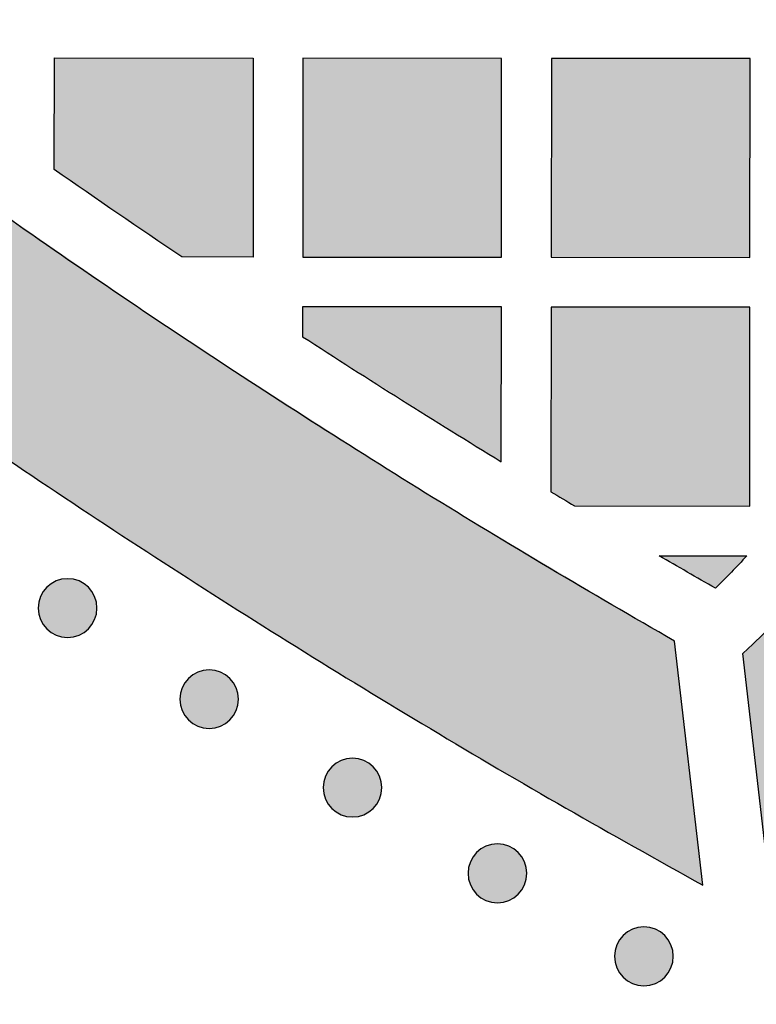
# Model space of a CAD drawing. Header units: millimetres. Extents: x -3873 to -97, y 912 to 4165.
# Tile 22 of 256: x -3629 to -3585, y 979 to 1038. Entities that reach past the tile are written whole.
import ezdxf

# ---------------------------------------------------------------- set-up
doc = ezdxf.new("R2010")
doc.units = ezdxf.units.MM
doc.layers.add('pattern', color=7, linetype='Continuous', true_color=0x000000)

msp = doc.modelspace()

# ---------------------------------------------------------------- hatches: boundary and pattern name
at = {"layer": 'pattern'}
for points in [[(-3708.937, 1077.132), (-3702.195, 1070.497), (-3695.329, 1063.974), (-3688.342, 1057.567), (-3681.237, 1051.278), (-3674.017, 1045.112), (-3666.685, 1039.071), (-3659.244, 1033.159), (-3651.697, 1027.378), (-3644.05, 1021.73), (-3636.304, 1016.219), (-3628.463, 1010.847), (-3620.532, 1005.616), (-3612.514, 1000.529), (-3604.414, 995.588), (-3596.234, 990.794), (-3587.98, 986.149), (-3589.696, 1000.877), (-3604.7, 1009.804), (-3619.421, 1019.237), (-3633.834, 1029.164), (-3647.913, 1039.569), (-3661.636, 1050.436), (-3674.979, 1061.745), (-3687.922, 1073.477), (-3700.444, 1085.61), (-3712.556, 1098.153), (-3724.265, 1111.116), (-3735.551, 1124.479), (-3746.393, 1138.221), (-3756.774, 1152.319), (-3766.675, 1166.749), (-3776.083, 1181.487), (-3784.984, 1196.506), (-3799.709, 1198.247), (-3795.079, 1189.985), (-3790.299, 1181.797), (-3785.372, 1173.688), (-3780.298, 1165.661), (-3775.082, 1157.721), (-3769.723, 1149.871), (-3764.226, 1142.116), (-3758.592, 1134.458), (-3752.823, 1126.902), (-3746.924, 1119.451), (-3740.896, 1112.108), (-3734.742, 1104.877), (-3728.466, 1097.761), (-3722.071, 1090.763), (-3715.56, 1083.886)], [(-3583.943, 986.179), (-3585.568, 1000.131), (-3584.964, 1000.688), (-3584.368, 1001.257), (-3583.781, 1001.838), (-3583.203, 1002.43), (-3582.635, 1003.033), (-3582.077, 1003.647), (-3581.528, 1004.272), (-3580.99, 1004.907), (-3580.463, 1005.553), (-3579.946, 1006.209), (-3579.441, 1006.874), (-3578.947, 1007.549), (-3578.465, 1008.233), (-3577.996, 1008.926), (-3577.538, 1009.627), (-3577.093, 1010.336), (-3576.661, 1011.054), (-3576.241, 1011.778), (-3575.835, 1012.51), (-3575.442, 1013.249), (-3575.063, 1013.994), (-3574.697, 1014.745), (-3574.345, 1015.502), (-3574.007, 1016.264), (-3573.682, 1017.031), (-3573.372, 1017.802), (-3573.076, 1018.578), (-3572.794, 1019.357), (-3572.527, 1020.14), (-3572.274, 1020.925), (-3572.035, 1021.714), (-3571.81, 1022.504), (-3571.499, 1023.718), (-3571.225, 1024.946), (-3570.992, 1026.186), (-3570.799, 1027.437), (-3570.647, 1028.696), (-3570.536, 1029.961), (-3570.467, 1031.231), (-3570.441, 1032.503), (-3570.456, 1033.775), (-3570.513, 1035.046), (-3570.613, 1036.312), (-3570.754, 1037.573), (-3570.936, 1038.825), (-3571.158, 1040.067), (-3571.42, 1041.298), (-3571.721, 1042.514), (-3572.067, 1043.749), (-3572.447, 1044.978), (-3572.862, 1046.199), (-3573.311, 1047.41), (-3573.794, 1048.61), (-3574.31, 1049.797), (-3574.86, 1050.971), (-3575.442, 1052.129), (-3576.056, 1053.271), (-3576.701, 1054.395), (-3577.377, 1055.5), (-3578.082, 1056.585), (-3578.815, 1057.648), (-3579.576, 1058.689), (-3580.364, 1059.706), (-3581.177, 1060.698), (-3582.412, 1062.124), (-3583.691, 1063.519), (-3585.011, 1064.881), (-3586.371, 1066.208), (-3587.77, 1067.499), (-3589.207, 1068.751), (-3590.679, 1069.963), (-3592.185, 1071.134), (-3593.724, 1072.262), (-3595.293, 1073.346), (-3596.891, 1074.384), (-3598.516, 1075.377), (-3600.164, 1076.321), (-3601.836, 1077.218), (-3603.528, 1078.065), (-3605.238, 1078.863), (-3620.35, 1085.652), (-3605.1, 1091.958), (-3600.316, 1089.807), (-3598.304, 1088.868), (-3596.313, 1087.871), (-3594.345, 1086.816), (-3592.405, 1085.704), (-3590.493, 1084.537), (-3588.613, 1083.314), (-3586.766, 1082.039), (-3584.955, 1080.711), (-3583.182, 1079.333), (-3581.45, 1077.906), (-3579.759, 1076.433), (-3578.112, 1074.914), (-3576.512, 1073.352), (-3574.958, 1071.749), (-3573.453, 1070.108), (-3571.999, 1068.429), (-3570.978, 1067.183), (-3569.989, 1065.905), (-3569.033, 1064.598), (-3568.111, 1063.263), (-3567.226, 1061.9), (-3566.377, 1060.512), (-3565.567, 1059.1), (-3564.796, 1057.666), (-3564.064, 1056.21), (-3563.374, 1054.736), (-3562.725, 1053.244), (-3562.118, 1051.737), (-3561.554, 1050.215), (-3561.033, 1048.682), (-3560.555, 1047.139), (-3560.121, 1045.587), (-3559.726, 1043.99), (-3559.382, 1042.376), (-3559.09, 1040.746), (-3558.852, 1039.102), (-3558.667, 1037.448), (-3558.536, 1035.787), (-3558.461, 1034.119), (-3558.441, 1032.45), (-3558.476, 1030.78), (-3558.566, 1029.114), (-3558.711, 1027.453), (-3558.911, 1025.801), (-3559.164, 1024.16), (-3559.471, 1022.532), (-3559.829, 1020.921), (-3560.238, 1019.328), (-3560.589, 1018.102), (-3560.968, 1016.878), (-3561.375, 1015.659), (-3561.81, 1014.446), (-3562.272, 1013.239), (-3562.762, 1012.039), (-3563.28, 1010.847), (-3563.825, 1009.664), (-3564.397, 1008.492), (-3564.997, 1007.33), (-3565.622, 1006.18), (-3566.274, 1005.043), (-3566.952, 1003.92), (-3567.655, 1002.811), (-3568.383, 1001.717), (-3569.135, 1000.64), (-3569.911, 999.58), (-3570.711, 998.537), (-3571.533, 997.514), (-3572.377, 996.509), (-3573.242, 995.525), (-3574.128, 994.561), (-3575.033, 993.618), (-3575.958, 992.697), (-3576.901, 991.799), (-3577.861, 990.924), (-3578.838, 990.072), (-3579.831, 989.244), (-3580.839, 988.44), (-3581.861, 987.661), (-3582.896, 986.907)], [(-3619.424, 1024.052), (-3627.127, 1029.329), (-3627.121, 1036.058), (-3615.122, 1036.048), (-3615.132, 1024.048)], [(-3600.132, 1024.035), (-3600.122, 1036.035), (-3612.122, 1036.045), (-3612.132, 1024.046)], [(-3597.132, 1024.033), (-3585.132, 1024.022), (-3585.122, 1036.022), (-3597.121, 1036.032)], [(-3600.143, 1011.701), (-3600.135, 1021.035), (-3612.135, 1021.045), (-3612.136, 1019.243)], [(-3597.144, 1009.885), (-3595.718, 1009.031), (-3585.145, 1009.022), (-3585.135, 1021.022), (-3597.134, 1021.032)], [(-3590.616, 1006.026), (-3585.321, 1006.022), (-3586.253, 1005.03), (-3587.216, 1004.067)], [(-3625.072, 1001.612), (-3625.1, 1001.584), (-3625.129, 1001.557), (-3625.159, 1001.53), (-3625.19, 1001.504), (-3625.222, 1001.478), (-3625.254, 1001.453), (-3625.287, 1001.428), (-3625.321, 1001.404), (-3625.356, 1001.381), (-3625.392, 1001.358), (-3625.429, 1001.336), (-3625.466, 1001.315), (-3625.504, 1001.295), (-3625.543, 1001.275), (-3625.582, 1001.256), (-3625.622, 1001.238), (-3625.663, 1001.221), (-3625.704, 1001.205), (-3625.746, 1001.19), (-3625.789, 1001.176), (-3625.832, 1001.163), (-3625.875, 1001.151), (-3625.919, 1001.14), (-3625.964, 1001.13), (-3626.008, 1001.122), (-3626.053, 1001.114), (-3626.098, 1001.108), (-3626.144, 1001.102), (-3626.19, 1001.098), (-3626.235, 1001.095), (-3626.281, 1001.094), (-3626.327, 1001.093), (-3626.373, 1001.094), (-3626.419, 1001.095), (-3626.465, 1001.098), (-3626.51, 1001.103), (-3626.556, 1001.108), (-3626.601, 1001.115), (-3626.646, 1001.122), (-3626.691, 1001.131), (-3626.735, 1001.141), (-3626.779, 1001.152), (-3626.822, 1001.164), (-3626.865, 1001.177), (-3626.908, 1001.191), (-3626.95, 1001.206), (-3626.991, 1001.223), (-3627.032, 1001.24), (-3627.072, 1001.258), (-3627.111, 1001.276), (-3627.15, 1001.296), (-3627.188, 1001.317), (-3627.225, 1001.338), (-3627.262, 1001.36), (-3627.297, 1001.383), (-3627.332, 1001.406), (-3627.366, 1001.43), (-3627.4, 1001.455), (-3627.432, 1001.48), (-3627.464, 1001.506), (-3627.494, 1001.532), (-3627.524, 1001.559), (-3627.553, 1001.586), (-3627.581, 1001.614), (-3627.609, 1001.642), (-3627.636, 1001.671), (-3627.663, 1001.701), (-3627.689, 1001.732), (-3627.715, 1001.763), (-3627.74, 1001.796), (-3627.764, 1001.829), (-3627.788, 1001.863), (-3627.812, 1001.898), (-3627.835, 1001.934), (-3627.857, 1001.97), (-3627.878, 1002.008), (-3627.898, 1002.046), (-3627.918, 1002.084), (-3627.937, 1002.124), (-3627.955, 1002.164), (-3627.972, 1002.205), (-3627.988, 1002.246), (-3628.003, 1002.288), (-3628.017, 1002.331), (-3628.03, 1002.374), (-3628.042, 1002.417), (-3628.053, 1002.461), (-3628.063, 1002.505), (-3628.071, 1002.55), (-3628.079, 1002.595), (-3628.085, 1002.64), (-3628.091, 1002.686), (-3628.095, 1002.731), (-3628.098, 1002.777), (-3628.099, 1002.823), (-3628.1, 1002.869), (-3628.099, 1002.915), (-3628.097, 1002.961), (-3628.094, 1003.006), (-3628.09, 1003.052), (-3628.085, 1003.098), (-3628.078, 1003.143), (-3628.071, 1003.188), (-3628.062, 1003.232), (-3628.052, 1003.277), (-3628.041, 1003.321), (-3628.029, 1003.364), (-3628.016, 1003.407), (-3628.002, 1003.449), (-3627.987, 1003.491), (-3627.97, 1003.533), (-3627.953, 1003.573), (-3627.935, 1003.614), (-3627.916, 1003.653), (-3627.897, 1003.692), (-3627.876, 1003.73), (-3627.855, 1003.767), (-3627.833, 1003.803), (-3627.81, 1003.839), (-3627.787, 1003.874), (-3627.763, 1003.908), (-3627.738, 1003.941), (-3627.713, 1003.974), (-3627.687, 1004.005), (-3627.661, 1004.036), (-3627.634, 1004.066), (-3627.607, 1004.095), (-3627.579, 1004.123), (-3627.551, 1004.151), (-3627.522, 1004.178), (-3627.492, 1004.204), (-3627.461, 1004.231), (-3627.43, 1004.256), (-3627.397, 1004.282), (-3627.364, 1004.306), (-3627.33, 1004.33), (-3627.295, 1004.354), (-3627.259, 1004.376), (-3627.222, 1004.398), (-3627.185, 1004.419), (-3627.147, 1004.44), (-3627.108, 1004.46), (-3627.069, 1004.478), (-3627.029, 1004.496), (-3626.988, 1004.513), (-3626.947, 1004.529), (-3626.905, 1004.544), (-3626.862, 1004.559), (-3626.819, 1004.572), (-3626.776, 1004.584), (-3626.732, 1004.594), (-3626.688, 1004.604), (-3626.643, 1004.613), (-3626.598, 1004.621), (-3626.553, 1004.627), (-3626.507, 1004.632), (-3626.462, 1004.636), (-3626.416, 1004.639), (-3626.37, 1004.641), (-3626.324, 1004.642), (-3626.278, 1004.641), (-3626.232, 1004.639), (-3626.186, 1004.636), (-3626.141, 1004.632), (-3626.095, 1004.627), (-3626.05, 1004.62), (-3626.005, 1004.612), (-3625.96, 1004.604), (-3625.916, 1004.594), (-3625.872, 1004.583), (-3625.829, 1004.571), (-3625.786, 1004.558), (-3625.743, 1004.543), (-3625.702, 1004.528), (-3625.66, 1004.512), (-3625.619, 1004.495), (-3625.579, 1004.477), (-3625.54, 1004.458), (-3625.501, 1004.439), (-3625.463, 1004.418), (-3625.426, 1004.397), (-3625.39, 1004.375), (-3625.354, 1004.352), (-3625.319, 1004.328), (-3625.285, 1004.304), (-3625.252, 1004.28), (-3625.219, 1004.254), (-3625.188, 1004.229), (-3625.157, 1004.202), (-3625.127, 1004.176), (-3625.098, 1004.148), (-3625.07, 1004.121), (-3625.042, 1004.093), (-3625.015, 1004.064), (-3624.989, 1004.034), (-3624.962, 1004.003), (-3624.937, 1003.971), (-3624.911, 1003.939), (-3624.887, 1003.906), (-3624.863, 1003.871), (-3624.839, 1003.836), (-3624.817, 1003.801), (-3624.795, 1003.764), (-3624.773, 1003.727), (-3624.753, 1003.689), (-3624.733, 1003.65), (-3624.715, 1003.611), (-3624.697, 1003.571), (-3624.68, 1003.53), (-3624.664, 1003.489), (-3624.648, 1003.447), (-3624.634, 1003.404), (-3624.621, 1003.361), (-3624.609, 1003.318), (-3624.598, 1003.274), (-3624.589, 1003.229), (-3624.58, 1003.185), (-3624.572, 1003.14), (-3624.566, 1003.094), (-3624.561, 1003.049), (-3624.556, 1003.003), (-3624.554, 1002.958), (-3624.552, 1002.912), (-3624.551, 1002.866), (-3624.552, 1002.82), (-3624.554, 1002.774), (-3624.557, 1002.728), (-3624.561, 1002.683), (-3624.566, 1002.637), (-3624.573, 1002.592), (-3624.58, 1002.547), (-3624.589, 1002.502), (-3624.599, 1002.458), (-3624.61, 1002.414), (-3624.622, 1002.371), (-3624.635, 1002.328), (-3624.649, 1002.285), (-3624.665, 1002.243), (-3624.681, 1002.202), (-3624.698, 1002.161), (-3624.716, 1002.121), (-3624.735, 1002.082), (-3624.754, 1002.043), (-3624.775, 1002.005), (-3624.796, 1001.968), (-3624.818, 1001.931), (-3624.841, 1001.896), (-3624.864, 1001.861), (-3624.889, 1001.827), (-3624.913, 1001.793), (-3624.938, 1001.761), (-3624.964, 1001.729), (-3624.991, 1001.699), (-3625.017, 1001.669), (-3625.044, 1001.64)], [(-3616.523, 996.115), (-3616.551, 996.088), (-3616.58, 996.061), (-3616.61, 996.034), (-3616.641, 996.008), (-3616.672, 995.982), (-3616.705, 995.957), (-3616.738, 995.932), (-3616.772, 995.908), (-3616.807, 995.885), (-3616.843, 995.862), (-3616.88, 995.84), (-3616.917, 995.819), (-3616.955, 995.798), (-3616.994, 995.779), (-3617.033, 995.76), (-3617.073, 995.742), (-3617.114, 995.725), (-3617.155, 995.709), (-3617.197, 995.694), (-3617.24, 995.68), (-3617.283, 995.667), (-3617.326, 995.655), (-3617.37, 995.644), (-3617.414, 995.634), (-3617.459, 995.625), (-3617.504, 995.618), (-3617.549, 995.611), (-3617.595, 995.606), (-3617.64, 995.602), (-3617.686, 995.599), (-3617.732, 995.597), (-3617.778, 995.597), (-3617.824, 995.597), (-3617.87, 995.599), (-3617.916, 995.602), (-3617.961, 995.606), (-3618.007, 995.612), (-3618.052, 995.618), (-3618.097, 995.626), (-3618.142, 995.635), (-3618.186, 995.645), (-3618.23, 995.656), (-3618.273, 995.668), (-3618.316, 995.681), (-3618.359, 995.695), (-3618.401, 995.71), (-3618.442, 995.726), (-3618.483, 995.743), (-3618.523, 995.761), (-3618.562, 995.78), (-3618.601, 995.8), (-3618.639, 995.82), (-3618.676, 995.842), (-3618.713, 995.864), (-3618.748, 995.886), (-3618.783, 995.91), (-3618.817, 995.934), (-3618.85, 995.959), (-3618.883, 995.984), (-3618.914, 996.01), (-3618.945, 996.036), (-3618.975, 996.063), (-3619.004, 996.09), (-3619.032, 996.117), (-3619.06, 996.146), (-3619.087, 996.175), (-3619.113, 996.205), (-3619.14, 996.235), (-3619.165, 996.267), (-3619.191, 996.299), (-3619.215, 996.333), (-3619.239, 996.367), (-3619.263, 996.402), (-3619.285, 996.438), (-3619.307, 996.474), (-3619.329, 996.511), (-3619.349, 996.549), (-3619.369, 996.588), (-3619.388, 996.628), (-3619.405, 996.668), (-3619.422, 996.708), (-3619.438, 996.75), (-3619.454, 996.792), (-3619.468, 996.834), (-3619.481, 996.877), (-3619.493, 996.921), (-3619.504, 996.965), (-3619.513, 997.009), (-3619.522, 997.054), (-3619.53, 997.099), (-3619.536, 997.144), (-3619.541, 997.189), (-3619.546, 997.235), (-3619.548, 997.281), (-3619.55, 997.327), (-3619.551, 997.373), (-3619.55, 997.418), (-3619.548, 997.464), (-3619.545, 997.51), (-3619.541, 997.556), (-3619.536, 997.601), (-3619.529, 997.646), (-3619.522, 997.691), (-3619.513, 997.736), (-3619.503, 997.78), (-3619.492, 997.824), (-3619.48, 997.868), (-3619.467, 997.911), (-3619.453, 997.953), (-3619.437, 997.995), (-3619.421, 998.036), (-3619.404, 998.077), (-3619.386, 998.117), (-3619.367, 998.157), (-3619.348, 998.195), (-3619.327, 998.233), (-3619.306, 998.271), (-3619.284, 998.307), (-3619.261, 998.343), (-3619.238, 998.378), (-3619.213, 998.412), (-3619.189, 998.445), (-3619.164, 998.477), (-3619.138, 998.509), (-3619.111, 998.54), (-3619.085, 998.57), (-3619.058, 998.599), (-3619.03, 998.627), (-3619.002, 998.654), (-3618.973, 998.681), (-3618.943, 998.708), (-3618.912, 998.734), (-3618.88, 998.76), (-3618.848, 998.785), (-3618.815, 998.81), (-3618.781, 998.834), (-3618.746, 998.857), (-3618.71, 998.88), (-3618.673, 998.902), (-3618.636, 998.923), (-3618.598, 998.944), (-3618.559, 998.963), (-3618.52, 998.982), (-3618.48, 999), (-3618.439, 999.017), (-3618.398, 999.033), (-3618.356, 999.048), (-3618.313, 999.062), (-3618.27, 999.075), (-3618.227, 999.087), (-3618.183, 999.098), (-3618.139, 999.108), (-3618.094, 999.117), (-3618.049, 999.124), (-3618.004, 999.131), (-3617.958, 999.136), (-3617.912, 999.14), (-3617.867, 999.143), (-3617.821, 999.145), (-3617.775, 999.145), (-3617.729, 999.145), (-3617.683, 999.143), (-3617.637, 999.14), (-3617.592, 999.136), (-3617.546, 999.13), (-3617.501, 999.124), (-3617.456, 999.116), (-3617.411, 999.107), (-3617.367, 999.097), (-3617.323, 999.086), (-3617.28, 999.074), (-3617.237, 999.061), (-3617.194, 999.047), (-3617.152, 999.032), (-3617.111, 999.016), (-3617.07, 998.999), (-3617.03, 998.981), (-3616.991, 998.962), (-3616.952, 998.942), (-3616.914, 998.922), (-3616.877, 998.9), (-3616.84, 998.878), (-3616.805, 998.856), (-3616.77, 998.832), (-3616.736, 998.808), (-3616.702, 998.783), (-3616.67, 998.758), (-3616.638, 998.732), (-3616.608, 998.706), (-3616.578, 998.679), (-3616.549, 998.652), (-3616.521, 998.625), (-3616.493, 998.596), (-3616.466, 998.567), (-3616.439, 998.537), (-3616.413, 998.507), (-3616.387, 998.475), (-3616.362, 998.443), (-3616.338, 998.409), (-3616.314, 998.375), (-3616.29, 998.34), (-3616.268, 998.304), (-3616.246, 998.268), (-3616.224, 998.231), (-3616.204, 998.193), (-3616.184, 998.154), (-3616.165, 998.114), (-3616.147, 998.074), (-3616.13, 998.034), (-3616.114, 997.992), (-3616.099, 997.95), (-3616.085, 997.908), (-3616.072, 997.865), (-3616.06, 997.821), (-3616.049, 997.777), (-3616.039, 997.733), (-3616.031, 997.688), (-3616.023, 997.643), (-3616.017, 997.598), (-3616.011, 997.553), (-3616.007, 997.507), (-3616.004, 997.461), (-3616.003, 997.415), (-3616.002, 997.369), (-3616.003, 997.324), (-3616.005, 997.278), (-3616.008, 997.232), (-3616.012, 997.186), (-3616.017, 997.141), (-3616.024, 997.095), (-3616.031, 997.051), (-3616.04, 997.006), (-3616.05, 996.962), (-3616.061, 996.918), (-3616.073, 996.874), (-3616.086, 996.831), (-3616.1, 996.789), (-3616.116, 996.747), (-3616.132, 996.706), (-3616.149, 996.665), (-3616.167, 996.625), (-3616.186, 996.585), (-3616.205, 996.547), (-3616.226, 996.509), (-3616.247, 996.471), (-3616.269, 996.435), (-3616.292, 996.399), (-3616.315, 996.364), (-3616.339, 996.33), (-3616.364, 996.297), (-3616.389, 996.265), (-3616.415, 996.233), (-3616.441, 996.202), (-3616.468, 996.172), (-3616.495, 996.143)], [(-3607.872, 990.78), (-3607.901, 990.752), (-3607.93, 990.725), (-3607.96, 990.698), (-3607.99, 990.672), (-3608.022, 990.646), (-3608.054, 990.621), (-3608.088, 990.597), (-3608.122, 990.573), (-3608.157, 990.549), (-3608.193, 990.527), (-3608.229, 990.505), (-3608.266, 990.483), (-3608.304, 990.463), (-3608.343, 990.443), (-3608.383, 990.424), (-3608.423, 990.406), (-3608.463, 990.389), (-3608.505, 990.373), (-3608.547, 990.358), (-3608.589, 990.344), (-3608.632, 990.331), (-3608.676, 990.319), (-3608.72, 990.308), (-3608.764, 990.298), (-3608.809, 990.29), (-3608.854, 990.282), (-3608.899, 990.276), (-3608.944, 990.27), (-3608.99, 990.266), (-3609.036, 990.263), (-3609.082, 990.262), (-3609.128, 990.261), (-3609.173, 990.262), (-3609.219, 990.264), (-3609.265, 990.267), (-3609.311, 990.271), (-3609.356, 990.276), (-3609.401, 990.283), (-3609.446, 990.29), (-3609.491, 990.299), (-3609.535, 990.309), (-3609.579, 990.32), (-3609.623, 990.332), (-3609.666, 990.345), (-3609.708, 990.359), (-3609.75, 990.375), (-3609.791, 990.391), (-3609.832, 990.408), (-3609.872, 990.426), (-3609.912, 990.445), (-3609.95, 990.464), (-3609.988, 990.485), (-3610.026, 990.506), (-3610.062, 990.528), (-3610.098, 990.551), (-3610.133, 990.574), (-3610.167, 990.598), (-3610.2, 990.623), (-3610.232, 990.648), (-3610.264, 990.674), (-3610.295, 990.7), (-3610.325, 990.727), (-3610.354, 990.754), (-3610.382, 990.782), (-3610.409, 990.81), (-3610.436, 990.839), (-3610.463, 990.869), (-3610.489, 990.9), (-3610.515, 990.931), (-3610.54, 990.964), (-3610.565, 990.997), (-3610.589, 991.031), (-3610.612, 991.066), (-3610.635, 991.102), (-3610.657, 991.139), (-3610.678, 991.176), (-3610.699, 991.214), (-3610.718, 991.253), (-3610.737, 991.292), (-3610.755, 991.332), (-3610.772, 991.373), (-3610.788, 991.414), (-3610.803, 991.456), (-3610.817, 991.499), (-3610.83, 991.542), (-3610.842, 991.585), (-3610.853, 991.629), (-3610.863, 991.673), (-3610.872, 991.718), (-3610.879, 991.763), (-3610.886, 991.808), (-3610.891, 991.854), (-3610.895, 991.899), (-3610.898, 991.945), (-3610.9, 991.991), (-3610.9, 992.037), (-3610.9, 992.083), (-3610.898, 992.129), (-3610.895, 992.175), (-3610.891, 992.22), (-3610.885, 992.266), (-3610.879, 992.311), (-3610.871, 992.356), (-3610.862, 992.401), (-3610.852, 992.445), (-3610.841, 992.489), (-3610.829, 992.532), (-3610.816, 992.575), (-3610.802, 992.618), (-3610.787, 992.66), (-3610.771, 992.701), (-3610.754, 992.742), (-3610.736, 992.782), (-3610.717, 992.821), (-3610.697, 992.86), (-3610.677, 992.898), (-3610.655, 992.935), (-3610.633, 992.972), (-3610.611, 993.007), (-3610.587, 993.042), (-3610.563, 993.076), (-3610.538, 993.109), (-3610.513, 993.142), (-3610.487, 993.173), (-3610.461, 993.204), (-3610.434, 993.234), (-3610.407, 993.263), (-3610.38, 993.291), (-3610.351, 993.319), (-3610.322, 993.346), (-3610.292, 993.373), (-3610.262, 993.399), (-3610.23, 993.424), (-3610.198, 993.45), (-3610.164, 993.474), (-3610.13, 993.498), (-3610.095, 993.522), (-3610.059, 993.544), (-3610.023, 993.566), (-3609.986, 993.588), (-3609.948, 993.608), (-3609.909, 993.628), (-3609.869, 993.647), (-3609.829, 993.664), (-3609.789, 993.681), (-3609.747, 993.697), (-3609.705, 993.713), (-3609.663, 993.727), (-3609.62, 993.74), (-3609.576, 993.752), (-3609.532, 993.763), (-3609.488, 993.772), (-3609.443, 993.781), (-3609.398, 993.789), (-3609.353, 993.795), (-3609.308, 993.8), (-3609.262, 993.805), (-3609.216, 993.807), (-3609.17, 993.809), (-3609.124, 993.81), (-3609.079, 993.809), (-3609.033, 993.807), (-3608.987, 993.804), (-3608.941, 993.8), (-3608.896, 993.795), (-3608.851, 993.788), (-3608.806, 993.781), (-3608.761, 993.772), (-3608.717, 993.762), (-3608.673, 993.751), (-3608.629, 993.739), (-3608.586, 993.726), (-3608.544, 993.712), (-3608.502, 993.696), (-3608.461, 993.68), (-3608.42, 993.663), (-3608.38, 993.645), (-3608.34, 993.626), (-3608.302, 993.607), (-3608.264, 993.586), (-3608.226, 993.565), (-3608.19, 993.543), (-3608.154, 993.52), (-3608.119, 993.497), (-3608.085, 993.472), (-3608.052, 993.448), (-3608.02, 993.423), (-3607.988, 993.397), (-3607.957, 993.37), (-3607.927, 993.344), (-3607.898, 993.317), (-3607.87, 993.289), (-3607.843, 993.261), (-3607.816, 993.232), (-3607.789, 993.202), (-3607.763, 993.171), (-3607.737, 993.139), (-3607.712, 993.107), (-3607.687, 993.074), (-3607.663, 993.04), (-3607.64, 993.005), (-3607.617, 992.969), (-3607.595, 992.932), (-3607.574, 992.895), (-3607.553, 992.857), (-3607.534, 992.818), (-3607.515, 992.779), (-3607.497, 992.739), (-3607.48, 992.698), (-3607.464, 992.657), (-3607.449, 992.615), (-3607.435, 992.572), (-3607.422, 992.529), (-3607.41, 992.486), (-3607.399, 992.442), (-3607.389, 992.398), (-3607.38, 992.353), (-3607.373, 992.308), (-3607.366, 992.263), (-3607.361, 992.217), (-3607.357, 992.172), (-3607.354, 992.126), (-3607.352, 992.08), (-3607.352, 992.034), (-3607.352, 991.988), (-3607.354, 991.942), (-3607.357, 991.896), (-3607.361, 991.851), (-3607.367, 991.805), (-3607.373, 991.76), (-3607.381, 991.715), (-3607.39, 991.67), (-3607.4, 991.626), (-3607.411, 991.582), (-3607.423, 991.539), (-3607.436, 991.496), (-3607.45, 991.453), (-3607.465, 991.411), (-3607.481, 991.37), (-3607.498, 991.329), (-3607.516, 991.289), (-3607.535, 991.25), (-3607.555, 991.211), (-3607.575, 991.173), (-3607.597, 991.136), (-3607.619, 991.099), (-3607.641, 991.064), (-3607.665, 991.029), (-3607.689, 990.995), (-3607.714, 990.961), (-3607.739, 990.929), (-3607.765, 990.897), (-3607.791, 990.867), (-3607.818, 990.837), (-3607.845, 990.808)], [(-3599.124, 985.607), (-3599.152, 985.579), (-3599.181, 985.552), (-3599.211, 985.526), (-3599.242, 985.499), (-3599.273, 985.474), (-3599.306, 985.448), (-3599.339, 985.424), (-3599.373, 985.4), (-3599.408, 985.376), (-3599.444, 985.354), (-3599.48, 985.332), (-3599.518, 985.31), (-3599.556, 985.29), (-3599.594, 985.27), (-3599.634, 985.252), (-3599.674, 985.234), (-3599.715, 985.217), (-3599.756, 985.201), (-3599.798, 985.186), (-3599.841, 985.171), (-3599.884, 985.158), (-3599.927, 985.146), (-3599.971, 985.135), (-3600.015, 985.126), (-3600.06, 985.117), (-3600.105, 985.109), (-3600.15, 985.103), (-3600.196, 985.098), (-3600.241, 985.094), (-3600.287, 985.091), (-3600.333, 985.089), (-3600.379, 985.088), (-3600.425, 985.089), (-3600.471, 985.091), (-3600.516, 985.094), (-3600.562, 985.098), (-3600.608, 985.103), (-3600.653, 985.11), (-3600.698, 985.118), (-3600.742, 985.126), (-3600.787, 985.136), (-3600.831, 985.147), (-3600.874, 985.159), (-3600.917, 985.172), (-3600.959, 985.187), (-3601.001, 985.202), (-3601.043, 985.218), (-3601.083, 985.235), (-3601.124, 985.253), (-3601.163, 985.272), (-3601.202, 985.291), (-3601.24, 985.312), (-3601.277, 985.333), (-3601.313, 985.355), (-3601.349, 985.378), (-3601.384, 985.402), (-3601.418, 985.426), (-3601.451, 985.45), (-3601.484, 985.476), (-3601.515, 985.501), (-3601.546, 985.528), (-3601.576, 985.554), (-3601.605, 985.582), (-3601.633, 985.609), (-3601.661, 985.637), (-3601.688, 985.666), (-3601.714, 985.696), (-3601.741, 985.727), (-3601.766, 985.759), (-3601.792, 985.791), (-3601.816, 985.824), (-3601.84, 985.859), (-3601.864, 985.893), (-3601.886, 985.929), (-3601.908, 985.966), (-3601.929, 986.003), (-3601.95, 986.041), (-3601.97, 986.08), (-3601.988, 986.119), (-3602.006, 986.159), (-3602.023, 986.2), (-3602.039, 986.241), (-3602.054, 986.283), (-3602.069, 986.326), (-3602.082, 986.369), (-3602.094, 986.412), (-3602.104, 986.456), (-3602.114, 986.501), (-3602.123, 986.545), (-3602.131, 986.59), (-3602.137, 986.635), (-3602.142, 986.681), (-3602.146, 986.727), (-3602.149, 986.772), (-3602.151, 986.818), (-3602.152, 986.864), (-3602.151, 986.91), (-3602.149, 986.956), (-3602.146, 987.002), (-3602.142, 987.047), (-3602.137, 987.093), (-3602.13, 987.138), (-3602.122, 987.183), (-3602.114, 987.228), (-3602.104, 987.272), (-3602.093, 987.316), (-3602.081, 987.359), (-3602.068, 987.402), (-3602.053, 987.445), (-3602.038, 987.487), (-3602.022, 987.528), (-3602.005, 987.569), (-3601.987, 987.609), (-3601.968, 987.648), (-3601.949, 987.687), (-3601.928, 987.725), (-3601.907, 987.762), (-3601.885, 987.799), (-3601.862, 987.834), (-3601.838, 987.869), (-3601.814, 987.903), (-3601.79, 987.937), (-3601.764, 987.969), (-3601.739, 988.001), (-3601.712, 988.031), (-3601.686, 988.061), (-3601.658, 988.09), (-3601.631, 988.118), (-3601.603, 988.146), (-3601.574, 988.173), (-3601.544, 988.2), (-3601.513, 988.226), (-3601.481, 988.252), (-3601.449, 988.277), (-3601.416, 988.301), (-3601.381, 988.325), (-3601.346, 988.349), (-3601.311, 988.372), (-3601.274, 988.394), (-3601.237, 988.415), (-3601.199, 988.435), (-3601.16, 988.455), (-3601.121, 988.474), (-3601.081, 988.492), (-3601.04, 988.509), (-3600.999, 988.525), (-3600.957, 988.54), (-3600.914, 988.554), (-3600.871, 988.567), (-3600.828, 988.579), (-3600.784, 988.59), (-3600.739, 988.6), (-3600.695, 988.608), (-3600.65, 988.616), (-3600.605, 988.622), (-3600.559, 988.628), (-3600.513, 988.632), (-3600.468, 988.635), (-3600.422, 988.636), (-3600.376, 988.637), (-3600.33, 988.636), (-3600.284, 988.634), (-3600.238, 988.631), (-3600.193, 988.627), (-3600.147, 988.622), (-3600.102, 988.615), (-3600.057, 988.608), (-3600.012, 988.599), (-3599.968, 988.589), (-3599.924, 988.578), (-3599.881, 988.566), (-3599.838, 988.553), (-3599.795, 988.539), (-3599.753, 988.524), (-3599.712, 988.507), (-3599.671, 988.49), (-3599.631, 988.472), (-3599.592, 988.454), (-3599.553, 988.434), (-3599.515, 988.413), (-3599.478, 988.392), (-3599.441, 988.37), (-3599.406, 988.347), (-3599.371, 988.324), (-3599.337, 988.3), (-3599.303, 988.275), (-3599.271, 988.25), (-3599.239, 988.224), (-3599.209, 988.198), (-3599.179, 988.171), (-3599.15, 988.144), (-3599.122, 988.116), (-3599.094, 988.088), (-3599.067, 988.059), (-3599.04, 988.029), (-3599.014, 987.998), (-3598.988, 987.967), (-3598.963, 987.934), (-3598.938, 987.901), (-3598.914, 987.867), (-3598.891, 987.832), (-3598.868, 987.796), (-3598.846, 987.76), (-3598.825, 987.722), (-3598.805, 987.684), (-3598.785, 987.645), (-3598.766, 987.606), (-3598.748, 987.566), (-3598.731, 987.525), (-3598.715, 987.484), (-3598.7, 987.442), (-3598.686, 987.399), (-3598.673, 987.356), (-3598.661, 987.313), (-3598.65, 987.269), (-3598.64, 987.225), (-3598.632, 987.18), (-3598.624, 987.135), (-3598.618, 987.09), (-3598.612, 987.044), (-3598.608, 986.999), (-3598.605, 986.953), (-3598.604, 986.907), (-3598.603, 986.861), (-3598.604, 986.815), (-3598.605, 986.769), (-3598.608, 986.724), (-3598.613, 986.678), (-3598.618, 986.632), (-3598.625, 986.587), (-3598.632, 986.542), (-3598.641, 986.498), (-3598.651, 986.453), (-3598.662, 986.409), (-3598.674, 986.366), (-3598.687, 986.323), (-3598.701, 986.28), (-3598.716, 986.239), (-3598.733, 986.197), (-3598.75, 986.157), (-3598.768, 986.116), (-3598.786, 986.077), (-3598.806, 986.038), (-3598.827, 986), (-3598.848, 985.963), (-3598.87, 985.927), (-3598.893, 985.891), (-3598.916, 985.856), (-3598.94, 985.822), (-3598.965, 985.789), (-3598.99, 985.756), (-3599.016, 985.725), (-3599.042, 985.694), (-3599.069, 985.664), (-3599.096, 985.635)], [(-3590.28, 980.599), (-3590.308, 980.571), (-3590.337, 980.544), (-3590.367, 980.517), (-3590.398, 980.491), (-3590.429, 980.465), (-3590.462, 980.44), (-3590.495, 980.415), (-3590.529, 980.391), (-3590.564, 980.368), (-3590.6, 980.345), (-3590.637, 980.323), (-3590.674, 980.302), (-3590.712, 980.282), (-3590.751, 980.262), (-3590.79, 980.243), (-3590.83, 980.225), (-3590.871, 980.208), (-3590.912, 980.192), (-3590.954, 980.177), (-3590.997, 980.163), (-3591.04, 980.15), (-3591.083, 980.138), (-3591.127, 980.127), (-3591.171, 980.117), (-3591.216, 980.109), (-3591.261, 980.101), (-3591.306, 980.095), (-3591.352, 980.089), (-3591.397, 980.085), (-3591.443, 980.082), (-3591.489, 980.081), (-3591.535, 980.08), (-3591.581, 980.081), (-3591.627, 980.082), (-3591.673, 980.085), (-3591.718, 980.09), (-3591.764, 980.095), (-3591.809, 980.102), (-3591.854, 980.109), (-3591.899, 980.118), (-3591.943, 980.128), (-3591.987, 980.139), (-3592.03, 980.151), (-3592.073, 980.164), (-3592.116, 980.178), (-3592.158, 980.193), (-3592.199, 980.21), (-3592.24, 980.227), (-3592.28, 980.245), (-3592.319, 980.263), (-3592.358, 980.283), (-3592.396, 980.304), (-3592.433, 980.325), (-3592.469, 980.347), (-3592.505, 980.37), (-3592.54, 980.393), (-3592.574, 980.417), (-3592.607, 980.442), (-3592.64, 980.467), (-3592.671, 980.493), (-3592.702, 980.519), (-3592.732, 980.546), (-3592.761, 980.573), (-3592.789, 980.601), (-3592.817, 980.629), (-3592.844, 980.658), (-3592.87, 980.688), (-3592.897, 980.719), (-3592.922, 980.75), (-3592.948, 980.783), (-3592.972, 980.816), (-3592.996, 980.85), (-3593.02, 980.885), (-3593.042, 980.921), (-3593.064, 980.957), (-3593.086, 980.995), (-3593.106, 981.033), (-3593.126, 981.071), (-3593.144, 981.111), (-3593.162, 981.151), (-3593.179, 981.192), (-3593.195, 981.233), (-3593.211, 981.275), (-3593.225, 981.318), (-3593.238, 981.361), (-3593.25, 981.404), (-3593.261, 981.448), (-3593.27, 981.492), (-3593.279, 981.537), (-3593.287, 981.582), (-3593.293, 981.627), (-3593.298, 981.673), (-3593.303, 981.718), (-3593.305, 981.764), (-3593.307, 981.81), (-3593.308, 981.856), (-3593.307, 981.902), (-3593.305, 981.948), (-3593.302, 981.993), (-3593.298, 982.039), (-3593.293, 982.085), (-3593.286, 982.13), (-3593.279, 982.175), (-3593.27, 982.219), (-3593.26, 982.264), (-3593.249, 982.308), (-3593.237, 982.351), (-3593.224, 982.394), (-3593.21, 982.436), (-3593.194, 982.478), (-3593.178, 982.52), (-3593.161, 982.56), (-3593.143, 982.601), (-3593.124, 982.64), (-3593.105, 982.679), (-3593.084, 982.717), (-3593.063, 982.754), (-3593.041, 982.79), (-3593.018, 982.826), (-3592.995, 982.861), (-3592.97, 982.895), (-3592.946, 982.928), (-3592.921, 982.961), (-3592.895, 982.992), (-3592.868, 983.023), (-3592.842, 983.053), (-3592.815, 983.082), (-3592.787, 983.11), (-3592.759, 983.138), (-3592.73, 983.165), (-3592.7, 983.191), (-3592.669, 983.218), (-3592.637, 983.243), (-3592.605, 983.269), (-3592.572, 983.293), (-3592.538, 983.317), (-3592.503, 983.341), (-3592.467, 983.363), (-3592.43, 983.385), (-3592.393, 983.406), (-3592.355, 983.427), (-3592.316, 983.447), (-3592.277, 983.465), (-3592.237, 983.483), (-3592.196, 983.5), (-3592.155, 983.516), (-3592.113, 983.531), (-3592.07, 983.546), (-3592.027, 983.559), (-3591.984, 983.571), (-3591.94, 983.581), (-3591.895, 983.591), (-3591.851, 983.6), (-3591.806, 983.608), (-3591.761, 983.614), (-3591.715, 983.619), (-3591.669, 983.623), (-3591.624, 983.626), (-3591.578, 983.628), (-3591.532, 983.629), (-3591.486, 983.628), (-3591.44, 983.626), (-3591.394, 983.623), (-3591.349, 983.619), (-3591.303, 983.614), (-3591.258, 983.607), (-3591.213, 983.599), (-3591.168, 983.591), (-3591.124, 983.581), (-3591.08, 983.57), (-3591.037, 983.558), (-3590.994, 983.545), (-3590.951, 983.53), (-3590.909, 983.515), (-3590.868, 983.499), (-3590.827, 983.482), (-3590.787, 983.464), (-3590.748, 983.445), (-3590.709, 983.426), (-3590.671, 983.405), (-3590.634, 983.384), (-3590.597, 983.362), (-3590.562, 983.339), (-3590.527, 983.315), (-3590.493, 983.291), (-3590.459, 983.267), (-3590.427, 983.241), (-3590.395, 983.216), (-3590.365, 983.189), (-3590.335, 983.163), (-3590.306, 983.135), (-3590.278, 983.108), (-3590.25, 983.08), (-3590.223, 983.051), (-3590.196, 983.021), (-3590.17, 982.99), (-3590.144, 982.958), (-3590.119, 982.926), (-3590.095, 982.893), (-3590.071, 982.858), (-3590.047, 982.823), (-3590.024, 982.788), (-3590.003, 982.751), (-3589.981, 982.714), (-3589.961, 982.676), (-3589.941, 982.637), (-3589.922, 982.598), (-3589.904, 982.558), (-3589.887, 982.517), (-3589.871, 982.476), (-3589.856, 982.434), (-3589.842, 982.391), (-3589.829, 982.348), (-3589.817, 982.305), (-3589.806, 982.261), (-3589.796, 982.216), (-3589.788, 982.172), (-3589.78, 982.127), (-3589.774, 982.082), (-3589.768, 982.036), (-3589.764, 981.99), (-3589.761, 981.945), (-3589.76, 981.899), (-3589.759, 981.853), (-3589.76, 981.807), (-3589.762, 981.761), (-3589.765, 981.715), (-3589.769, 981.67), (-3589.774, 981.624), (-3589.781, 981.579), (-3589.788, 981.534), (-3589.797, 981.489), (-3589.807, 981.445), (-3589.818, 981.401), (-3589.83, 981.358), (-3589.843, 981.315), (-3589.857, 981.272), (-3589.872, 981.23), (-3589.889, 981.189), (-3589.906, 981.148), (-3589.924, 981.108), (-3589.943, 981.069), (-3589.962, 981.03), (-3589.983, 980.992), (-3590.004, 980.955), (-3590.026, 980.918), (-3590.049, 980.883), (-3590.072, 980.848), (-3590.096, 980.814), (-3590.121, 980.78), (-3590.146, 980.748), (-3590.172, 980.716), (-3590.198, 980.686), (-3590.225, 980.656), (-3590.252, 980.627)]]:
    msp.add_hatch(color=256, dxfattribs=at).paths.add_polyline_path(points, flags=0)

# ---------------------------------------------------------------- linework, layer by layer
for p, q in [((-3590.616, 1006.026), (-3585.321, 1006.022)), ((-3587.98, 986.149), (-3589.696, 1000.877)), ((-3583.943, 986.179), (-3585.568, 1000.131))]:
    msp.add_line(p, q, dxfattribs=at)
for points in [[(-3627.127, 1029.329), (-3627.121, 1036.058), (-3615.122, 1036.048), (-3615.132, 1024.048), (-3619.424, 1024.052)], [(-3600.143, 1011.701), (-3600.135, 1021.035), (-3612.135, 1021.045), (-3612.136, 1019.243)], [(-3595.718, 1009.031), (-3585.145, 1009.022), (-3585.135, 1021.022), (-3597.134, 1021.032), (-3597.144, 1009.885)]]:
    msp.add_lwpolyline(points, dxfattribs=at)
for points in [[(-3600.132, 1024.035), (-3600.122, 1036.035), (-3612.122, 1036.045), (-3612.132, 1024.046)], [(-3597.132, 1024.033), (-3585.132, 1024.022), (-3585.122, 1036.022), (-3597.121, 1036.032)]]:
    msp.add_lwpolyline(points, close=True, dxfattribs=at)
at = {"layer": 'pattern', "extrusion": (0, 0, -1)}
for centre in [(3626.326, 1002.867), (3617.776, 997.371), (3609.126, 992.035), (3600.377, 986.863), (3591.533, 981.854)]:
    msp.add_circle(centre, 1.774, dxfattribs=at)
for centre, radius, start, end in [((3328.347, 1457.209), 521.872, 303.90063, 304.9258), ((3328.352, 1457.202), 521.864, 299.73826, 300.16908), ((3617.089, 1034.931), 42.953, 222.30237, 225.93479)]:
    msp.add_arc(centre, radius, start, end, dxfattribs=at)
at = {"layer": 'pattern'}
for centre, radius, start, end in [((-3617.089, 1034.931), 46.953, 312.16977, 344.65284), ((-3328.347, 1457.209), 521.872, 237.058, 238.6135), ((-3328.347, 1457.209), 521.872, 238.99838, 239.18086)]:
    msp.add_arc(centre, radius, start, end, dxfattribs=at)
msp.add_rational_spline([(-3573.484, 978.959), (-3554.901, 993.436), (-3548.666, 1016.152), (-3544.211, 1032.386), (-3548.522, 1048.66), (-3552.589, 1064.013), (-3562.822, 1076.16), (-3574.321, 1089.812), (-3590.097, 1098.162)], [1, 0.949062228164, 1, 0.965508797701, 1, 0.975776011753, 1, 0.98163196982, 1], degree=2, knots=[176.135128, 176.135128, 176.135128, 221.623144, 221.623144, 254.509836, 254.509836, 285.759079, 285.759079, 321.018699, 321.018699, 321.018699], dxfattribs=at)
for points, weights in [([(-3589.696, 1000.877), (-3650.782, 1035.863), (-3700.444, 1085.61)], [1, 0.991158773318, 1]), ([(-3708.937, 1077.132), (-3654.969, 1023.071), (-3587.98, 986.149)], [1, 0.990039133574, 1])]:
    msp.add_rational_spline(points, weights, degree=2, dxfattribs=at)

doc.saveas('drawing.dxf')
